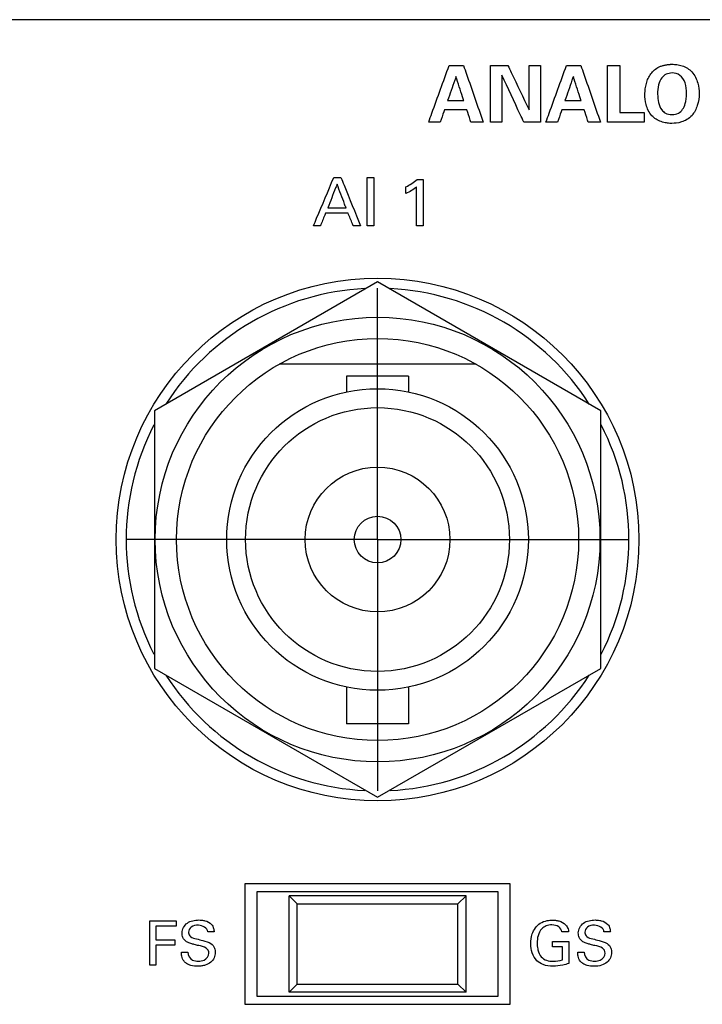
# Model space of a CAD drawing. Header units: inches. Extents: x 0 to 34, y 0 to 22.
# Tile 43 of 111: x 10 to 10.9, y 13 to 14.3. Entities that reach past the tile are written whole.
import ezdxf

# ---------------------------------------------------------------- set-up
doc = ezdxf.new("R2010")
doc.units = ezdxf.units.IN
doc.header["$LTSCALE"] = 1.87
doc.header["$MEASUREMENT"] = 0
doc.linetypes.add('CENTER', pattern=[0.6, 0.375, -0.075, 0.075, -0.075])
doc.layers.get('0').update_dxf_attribs({"linetype": 'CONTINUOUS'})
doc.layers.add('DATUMCURVES', color=7, linetype='CONTINUOUS')
doc.layers.add('DEFAULT_1', color=7, linetype='CENTER')

msp = doc.modelspace()

# ---------------------------------------------------------------- linework, layer by layer
at = {"color": 7, "linetype": 'CONTINUOUS'}
for p, q in [((10.461, 13.927), (10.1835, 13.7667)), ((10.7385, 13.7667), (10.461, 13.927)), ((10.5834, 13.8245), (10.3386, 13.8245)), ((10.4225, 13.8098), (10.4225, 13.79)), ((10.4995, 13.8098), (10.4225, 13.8098)), ((10.4995, 13.8098), (10.4995, 13.79)), ((10.1835, 13.7667), (10.1835, 13.4463)), ((10.7385, 13.4463), (10.7385, 13.7667)), ((10.1835, 13.4463), (10.461, 13.2861)), ((10.461, 13.2861), (10.7385, 13.4463)), ((10.4225, 13.423), (10.4225, 13.3773)), ((10.4995, 13.423), (10.4995, 13.3773)), ((10.4995, 13.3773), (10.4225, 13.3773)), ((10.296, 13.1785), (10.296, 13.0285)), ((10.626, 13.1785), (10.296, 13.1785)), ((10.626, 13.0285), (10.626, 13.1785)), ((10.311, 13.1685), (10.311, 13.0385)), ((10.611, 13.1685), (10.311, 13.1685)), ((10.351, 13.0435), (10.351, 13.1635)), ((10.351, 13.1635), (10.361, 13.1535)), ((10.571, 13.1635), (10.351, 13.1635)), ((10.561, 13.1535), (10.571, 13.1635)), ((10.571, 13.0435), (10.571, 13.1635)), ((10.611, 13.0385), (10.611, 13.1685)), ((10.361, 13.0535), (10.361, 13.1535)), ((10.361, 13.1535), (10.561, 13.1535)), ((10.561, 13.0535), (10.561, 13.1535)), ((10.351, 13.0435), (10.361, 13.0535)), ((10.361, 13.0535), (10.561, 13.0535)), ((10.561, 13.0535), (10.571, 13.0435)), ((10.571, 13.0435), (10.351, 13.0435)), ((10.296, 13.0285), (10.626, 13.0285)), ((10.311, 13.0385), (10.611, 13.0385))]:
    msp.add_line(p, q, dxfattribs=at)
for radius in [0.325, 0.2765, 0.25, 0.1875, 0.164, 0.09, 0.029]:
    msp.add_circle((10.461, 13.6065), radius, dxfattribs=at)
for start, end in [(92.8821, 147.3645), (32.6355, 87.1179), (152.8684, 207.1316), (332.8684, 27.1316), (212.6355, 267.1179), (272.8821, 327.3645)]:
    msp.add_arc((10.461, 13.6065), 0.3125, start, end, dxfattribs=at)
at = {"layer": 'DATUMCURVES', "color": 40, "linetype": 'CONTINUOUS'}
for points, knots in [([(8.8225, 14.253, 0.8645), (9.0183, 14.253, 0.8645), (10.2716, 14.253, 0.8645), (11.525, 14.253, 0.8645), (12.5825, 14.253, 0.8645)], [0, 0, 0, 0, 0.15625, 1, 1, 1, 1]), ([(10.5246, 14.1257, 0.8645), (10.5259, 14.1294, 0.8645), (10.5344, 14.1528, 0.8645), (10.5428, 14.1763, 0.8645), (10.55, 14.196, 0.8645)], [0, 0, 0, 0, 0.15625, 1, 1, 1, 1]), ([(10.55, 14.196, 0.8645), (10.5509, 14.196, 0.8645), (10.5569, 14.196, 0.8645), (10.5628, 14.196, 0.8645), (10.5679, 14.196, 0.8645)], [0, 0, 0, 0, 0.15625, 1, 1, 1, 1]), ([(10.5679, 14.196, 0.8645), (10.5691, 14.1924, 0.8645), (10.5773, 14.1689, 0.8645), (10.5854, 14.1455, 0.8645), (10.5923, 14.1257, 0.8645)], [0, 0, 0, 0, 0.15625, 1, 1, 1, 1]), ([(10.6013, 14.196, 0.8645), (10.6024, 14.196, 0.8645), (10.6097, 14.196, 0.8645), (10.617, 14.196, 0.8645), (10.6231, 14.196, 0.8645)], [0, 0, 0, 0, 0.15625, 1, 1, 1, 1]), ([(10.6013, 14.1257, 0.8645), (10.6013, 14.1294, 0.8645), (10.6013, 14.1528, 0.8645), (10.6013, 14.1763, 0.8645), (10.6013, 14.196, 0.8645)], [0, 0, 0, 0, 0.15625, 1, 1, 1, 1]), ([(10.6231, 14.196, 0.8645), (10.6245, 14.1931, 0.8645), (10.6332, 14.1747, 0.8645), (10.642, 14.1563, 0.8645), (10.6494, 14.1407, 0.8645)], [0, 0, 0, 0, 0.15625, 1, 1, 1, 1]), ([(10.6494, 14.1407, 0.8645), (10.6494, 14.1436, 0.8645), (10.6494, 14.162, 0.8645), (10.6494, 14.1805, 0.8645), (10.6494, 14.196, 0.8645)], [0, 0, 0, 0, 0.15625, 1, 1, 1, 1]), ([(10.6634, 14.196, 0.8645), (10.6634, 14.1924, 0.8645), (10.6634, 14.1689, 0.8645), (10.6634, 14.1455, 0.8645), (10.6634, 14.1257, 0.8645)], [0, 0, 0, 0, 0.15625, 1, 1, 1, 1]), ([(10.6704, 14.1257, 0.8645), (10.6718, 14.1294, 0.8645), (10.6802, 14.1528, 0.8645), (10.6887, 14.1763, 0.8645), (10.6958, 14.196, 0.8645)], [0, 0, 0, 0, 0.15625, 1, 1, 1, 1]), ([(10.6958, 14.196, 0.8645), (10.6967, 14.196, 0.8645), (10.7027, 14.196, 0.8645), (10.7087, 14.196, 0.8645), (10.7137, 14.196, 0.8645)], [0, 0, 0, 0, 0.15625, 1, 1, 1, 1]), ([(10.7137, 14.196, 0.8645), (10.715, 14.1924, 0.8645), (10.7231, 14.1689, 0.8645), (10.7312, 14.1455, 0.8645), (10.7381, 14.1257, 0.8645)], [0, 0, 0, 0, 0.15625, 1, 1, 1, 1]), ([(10.7469, 14.1959, 0.8645), (10.7477, 14.1959, 0.8645), (10.7528, 14.1959, 0.8645), (10.7579, 14.1959, 0.8645), (10.7622, 14.1959, 0.8645)], [0, 0, 0, 0, 0.15625, 1, 1, 1, 1]), ([(10.7469, 14.1257, 0.8645), (10.7469, 14.1294, 0.8645), (10.7469, 14.1528, 0.8645), (10.7469, 14.1762, 0.8645), (10.7469, 14.1959, 0.8645)], [0, 0, 0, 0, 0.15625, 1, 1, 1, 1]), ([(10.7622, 14.1959, 0.8645), (10.7622, 14.1929, 0.8645), (10.7622, 14.1735, 0.8645), (10.7622, 14.1541, 0.8645), (10.7622, 14.1377, 0.8645)], [0, 0, 0, 0, 0.15625, 1, 1, 1, 1]), ([(10.8259, 14.124, 0.8645), (10.8238, 14.124, 0.8645), (10.8198, 14.1244, 0.8645), (10.8111, 14.1266, 0.8645), (10.8003, 14.1333, 0.8645), (10.7938, 14.1478, 0.8645), (10.7933, 14.1594, 0.8645), (10.7937, 14.1668, 0.8645), (10.795, 14.1737, 0.8645), (10.7973, 14.1801, 0.8645), (10.8006, 14.1858, 0.8645), (10.8052, 14.1907, 0.8645), (10.81, 14.1938, 0.8645), (10.8146, 14.1957, 0.8645), (10.8178, 14.1965, 0.8645), (10.8205, 14.197, 0.8645), (10.8226, 14.1973, 0.8645), (10.8245, 14.1974, 0.8645), (10.8257, 14.1975, 0.8645), (10.8267, 14.1975, 0.8645), (10.8267, 14.1975, 0.8645), (10.8272, 14.1975, 0.8645)], [0, 0, 0, 0, 0.037678, 0.081637, 0.169553, 0.275768, 0.381982, 0.459235, 0.536487, 0.613739, 0.690991, 0.768243, 0.845496, 0.884122, 0.922748, 0.942061, 0.961374, 0.980687, 0.990343, 0.995172, 1, 1, 1, 1]), ([(10.8272, 14.1975, 0.8645), (10.8277, 14.1975, 0.8645), (10.8302, 14.1974, 0.8645), (10.8341, 14.1971, 0.8645), (10.842, 14.1955, 0.8645), (10.8533, 14.1888, 0.8645), (10.8601, 14.1736, 0.8645), (10.8613, 14.1592, 0.8645), (10.8593, 14.1461, 0.8645), (10.8517, 14.1313, 0.8645), (10.8383, 14.1247, 0.8645), (10.8298, 14.124, 0.8645), (10.8262, 14.124, 0.8645), (10.8259, 14.124, 0.8645)], [0, 0, 0, 0, 0.020703, 0.041405, 0.082811, 0.165622, 0.256175, 0.346728, 0.480717, 0.614706, 0.797043, 0.979379, 1, 1, 1, 1]), ([(10.5585, 14.1822, 0.8645), (10.558, 14.1807, 0.8645), (10.5545, 14.1707, 0.8645), (10.5511, 14.1607, 0.8645), (10.5481, 14.1523, 0.8645)], [0, 0, 0, 0, 0.15625, 1, 1, 1, 1]), ([(10.5683, 14.1523, 0.8645), (10.5678, 14.1538, 0.8645), (10.5645, 14.1638, 0.8645), (10.5613, 14.1738, 0.8645), (10.5585, 14.1822, 0.8645)], [0, 0, 0, 0, 0.15625, 1, 1, 1, 1]), ([(10.6427, 14.1257, 0.8645), (10.6413, 14.1288, 0.8645), (10.6322, 14.1482, 0.8645), (10.6232, 14.1677, 0.8645), (10.6155, 14.1841, 0.8645)], [0, 0, 0, 0, 0.15625, 1, 1, 1, 1]), ([(10.6155, 14.1841, 0.8645), (10.6155, 14.181, 0.8645), (10.6155, 14.1616, 0.8645), (10.6155, 14.1421, 0.8645), (10.6155, 14.1257, 0.8645)], [0, 0, 0, 0, 0.15625, 1, 1, 1, 1]), ([(10.7044, 14.1822, 0.8645), (10.7038, 14.1807, 0.8645), (10.7004, 14.1707, 0.8645), (10.6969, 14.1607, 0.8645), (10.694, 14.1523, 0.8645)], [0, 0, 0, 0, 0.15625, 1, 1, 1, 1]), ([(10.7141, 14.1523, 0.8645), (10.7136, 14.1538, 0.8645), (10.7103, 14.1638, 0.8645), (10.7071, 14.1738, 0.8645), (10.7044, 14.1822, 0.8645)], [0, 0, 0, 0, 0.15625, 1, 1, 1, 1]), ([(10.845, 14.1617, 0.8645), (10.845, 14.1651, 0.8645), (10.8442, 14.1752, 0.8645), (10.8375, 14.1849, 0.8645), (10.828, 14.1874, 0.8645), (10.8193, 14.1855, 0.8645), (10.8109, 14.1785, 0.8645), (10.8091, 14.1685, 0.8645), (10.8092, 14.1603, 0.8645)], [0, 0, 0, 0, 0.147478, 0.296429, 0.44538, 0.56216, 0.67894, 1, 1, 1, 1]), ([(10.8144, 14.1407, 0.8645), (10.8155, 14.1393, 0.8645), (10.8182, 14.1364, 0.8645), (10.8266, 14.1345, 0.8645), (10.8356, 14.1362, 0.8645), (10.8413, 14.1419, 0.8645), (10.845, 14.1505, 0.8645), (10.845, 14.1617, 0.8645)], [0, 0, 0, 0, 0.193515, 0.38703, 0.556543, 0.726055, 1, 1, 1, 1]), ([(10.5481, 14.1523, 0.8645), (10.5492, 14.1523, 0.8645), (10.5559, 14.1523, 0.8645), (10.5626, 14.1523, 0.8645), (10.5683, 14.1523, 0.8645)], [0, 0, 0, 0, 0.15625, 1, 1, 1, 1]), ([(10.694, 14.1523, 0.8645), (10.695, 14.1523, 0.8645), (10.7017, 14.1523, 0.8645), (10.7084, 14.1523, 0.8645), (10.7141, 14.1523, 0.8645)], [0, 0, 0, 0, 0.15625, 1, 1, 1, 1]), ([(10.5442, 14.1409, 0.8645), (10.544, 14.1401, 0.8645), (10.5422, 14.1351, 0.8645), (10.5405, 14.13, 0.8645), (10.539, 14.1257, 0.8645)], [0, 0, 0, 0, 0.15625, 1, 1, 1, 1]), ([(10.572, 14.1409, 0.8645), (10.5706, 14.1409, 0.8645), (10.5613, 14.1409, 0.8645), (10.5521, 14.1409, 0.8645), (10.5442, 14.1409, 0.8645)], [0, 0, 0, 0, 0.15625, 1, 1, 1, 1]), ([(10.5771, 14.1257, 0.8645), (10.5768, 14.1265, 0.8645), (10.5752, 14.1316, 0.8645), (10.5735, 14.1366, 0.8645), (10.572, 14.1409, 0.8645)], [0, 0, 0, 0, 0.15625, 1, 1, 1, 1]), ([(10.6901, 14.1409, 0.8645), (10.6898, 14.1401, 0.8645), (10.6881, 14.1351, 0.8645), (10.6863, 14.13, 0.8645), (10.6848, 14.1257, 0.8645)], [0, 0, 0, 0, 0.15625, 1, 1, 1, 1]), ([(10.7179, 14.1409, 0.8645), (10.7164, 14.1409, 0.8645), (10.7072, 14.1409, 0.8645), (10.6979, 14.1409, 0.8645), (10.6901, 14.1409, 0.8645)], [0, 0, 0, 0, 0.15625, 1, 1, 1, 1]), ([(10.7229, 14.1257, 0.8645), (10.7227, 14.1265, 0.8645), (10.721, 14.1316, 0.8645), (10.7193, 14.1366, 0.8645), (10.7179, 14.1409, 0.8645)], [0, 0, 0, 0, 0.15625, 1, 1, 1, 1]), ([(10.7622, 14.1377, 0.8645), (10.7638, 14.1377, 0.8645), (10.7738, 14.1377, 0.8645), (10.7839, 14.1377, 0.8645), (10.7924, 14.1377, 0.8645)], [0, 0, 0, 0, 0.15625, 1, 1, 1, 1]), ([(10.539, 14.1257, 0.8645), (10.5382, 14.1257, 0.8645), (10.5334, 14.1257, 0.8645), (10.5287, 14.1257, 0.8645), (10.5246, 14.1257, 0.8645)], [0, 0, 0, 0, 0.15625, 1, 1, 1, 1]), ([(10.5923, 14.1257, 0.8645), (10.5915, 14.1257, 0.8645), (10.5864, 14.1257, 0.8645), (10.5814, 14.1257, 0.8645), (10.5771, 14.1257, 0.8645)], [0, 0, 0, 0, 0.15625, 1, 1, 1, 1]), ([(10.6155, 14.1257, 0.8645), (10.6148, 14.1257, 0.8645), (10.61, 14.1257, 0.8645), (10.6053, 14.1257, 0.8645), (10.6013, 14.1257, 0.8645)], [0, 0, 0, 0, 0.15625, 1, 1, 1, 1]), ([(10.6634, 14.1257, 0.8645), (10.6624, 14.1257, 0.8645), (10.6555, 14.1257, 0.8645), (10.6486, 14.1257, 0.8645), (10.6427, 14.1257, 0.8645)], [0, 0, 0, 0, 0.15625, 1, 1, 1, 1]), ([(10.6848, 14.1257, 0.8645), (10.6841, 14.1257, 0.8645), (10.6793, 14.1257, 0.8645), (10.6745, 14.1257, 0.8645), (10.6704, 14.1257, 0.8645)], [0, 0, 0, 0, 0.15625, 1, 1, 1, 1]), ([(10.7381, 14.1257, 0.8645), (10.7373, 14.1257, 0.8645), (10.7323, 14.1257, 0.8645), (10.7272, 14.1257, 0.8645), (10.7229, 14.1257, 0.8645)], [0, 0, 0, 0, 0.15625, 1, 1, 1, 1]), ([(10.7924, 14.1257, 0.8645), (10.79, 14.1257, 0.8645), (10.7748, 14.1257, 0.8645), (10.7597, 14.1257, 0.8645), (10.7469, 14.1257, 0.8645)], [0, 0, 0, 0, 0.15625, 1, 1, 1, 1]), ([(10.3813, 13.9965, 0.8645), (10.3826, 13.9997, 0.8645), (10.3911, 14.0197, 0.8645), (10.3995, 14.0398, 0.8645), (10.4066, 14.0567, 0.8645)], [0, 0, 0, 0, 0.15625, 1, 1, 1, 1]), ([(10.4155, 14.0567, 0.8645), (10.4168, 14.0536, 0.8645), (10.4249, 14.0335, 0.8645), (10.433, 14.0134, 0.8645), (10.4399, 13.9965, 0.8645)], [0, 0, 0, 0, 0.15625, 1, 1, 1, 1]), ([(10.448, 13.9965, 0.8645), (10.448, 13.9997, 0.8645), (10.448, 14.0197, 0.8645), (10.448, 14.0398, 0.8645), (10.448, 14.0567, 0.8645)], [0, 0, 0, 0, 0.15625, 1, 1, 1, 1]), ([(10.4564, 14.0567, 0.8645), (10.4564, 14.0536, 0.8645), (10.4564, 14.0335, 0.8645), (10.4564, 14.0134, 0.8645), (10.4564, 13.9965, 0.8645)], [0, 0, 0, 0, 0.15625, 1, 1, 1, 1]), ([(10.4107, 14.0484, 0.8645), (10.4101, 14.0469, 0.8645), (10.4062, 14.0371, 0.8645), (10.4023, 14.0272, 0.8645), (10.399, 14.0189, 0.8645)], [0, 0, 0, 0, 0.15625, 1, 1, 1, 1]), ([(10.4218, 14.0189, 0.8645), (10.4212, 14.0205, 0.8645), (10.4175, 14.0303, 0.8645), (10.4138, 14.0401, 0.8645), (10.4107, 14.0484, 0.8645)], [0, 0, 0, 0, 0.15625, 1, 1, 1, 1]), ([(10.5096, 13.9965, 0.8645), (10.5096, 13.9991, 0.8645), (10.5096, 14.0152, 0.8645), (10.5096, 14.0314, 0.8645), (10.5096, 14.0451, 0.8645)], [0, 0, 0, 0, 0.15625, 1, 1, 1, 1]), ([(10.5176, 14.0542, 0.8645), (10.5176, 14.0512, 0.8645), (10.5176, 14.032, 0.8645), (10.5176, 14.0127, 0.8645), (10.5176, 13.9965, 0.8645)], [0, 0, 0, 0, 0.15625, 1, 1, 1, 1]), ([(10.3964, 14.0122, 0.8645), (10.396, 14.0114, 0.8645), (10.3939, 14.0062, 0.8645), (10.3917, 14.0009, 0.8645), (10.3899, 13.9965, 0.8645)], [0, 0, 0, 0, 0.15625, 1, 1, 1, 1]), ([(10.4243, 14.0122, 0.8645), (10.4228, 14.0122, 0.8645), (10.4135, 14.0122, 0.8645), (10.4042, 14.0122, 0.8645), (10.3964, 14.0122, 0.8645)], [0, 0, 0, 0, 0.15625, 1, 1, 1, 1]), ([(10.399, 14.0189, 0.8645), (10.4002, 14.0189, 0.8645), (10.4078, 14.0189, 0.8645), (10.4154, 14.0189, 0.8645), (10.4218, 14.0189, 0.8645)], [0, 0, 0, 0, 0.15625, 1, 1, 1, 1]), ([(10.4308, 13.9965, 0.8645), (10.4305, 13.9973, 0.8645), (10.4283, 14.0026, 0.8645), (10.4261, 14.0078, 0.8645), (10.4243, 14.0122, 0.8645)], [0, 0, 0, 0, 0.15625, 1, 1, 1, 1]), ([(10.1777, 13.1323, 0.8645), (10.1794, 13.1323, 0.8645), (10.1903, 13.1323, 0.8645), (10.2013, 13.1323, 0.8645), (10.2105, 13.1323, 0.8645)], [0, 0, 0, 0, 0.15625, 1, 1, 1, 1]), ([(10.1777, 13.0772, 0.8645), (10.1777, 13.08, 0.8645), (10.1777, 13.0984, 0.8645), (10.1777, 13.1168, 0.8645), (10.1777, 13.1323, 0.8645)], [0, 0, 0, 0, 0.15625, 1, 1, 1, 1]), ([(10.2513, 13.0922, 0.8645), (10.2513, 13.0946, 0.8645), (10.2477, 13.1002, 0.8645), (10.2399, 13.1011, 0.8645), (10.2336, 13.1028, 0.8645), (10.2285, 13.1041, 0.8645), (10.2231, 13.1061, 0.8645), (10.2187, 13.111, 0.8645), (10.217, 13.12, 0.8645), (10.2221, 13.1293, 0.8645), (10.2313, 13.1328, 0.8645), (10.2383, 13.1336, 0.8645), (10.2427, 13.1332, 0.8645), (10.2446, 13.1329, 0.8645)], [0, 0, 0, 0, 0.089355, 0.210968, 0.281653, 0.334722, 0.408495, 0.494798, 0.567048, 0.741245, 0.832927, 0.929463, 1, 1, 1, 1]), ([(10.2499, 13.1186, 0.8645), (10.2496, 13.1233, 0.8645), (10.2397, 13.1284, 0.8645), (10.2292, 13.126, 0.8645), (10.2259, 13.1204, 0.8645), (10.226, 13.1178, 0.8645), (10.2261, 13.1176, 0.8645)], [0, 0, 0, 0, 0.458034, 0.755099, 0.988313, 1, 1, 1, 1]), ([(10.2446, 13.1329, 0.8645), (10.2452, 13.1328, 0.8645), (10.2488, 13.1319, 0.8645), (10.2542, 13.1293, 0.8645), (10.2574, 13.1234, 0.8645), (10.2577, 13.12, 0.8645), (10.2578, 13.1186, 0.8645)], [0, 0, 0, 0, 0.088572, 0.522975, 0.796261, 1, 1, 1, 1]), ([(10.6514, 13.1038, 0.8645), (10.6514, 13.1079, 0.8645), (10.6528, 13.1176, 0.8645), (10.6604, 13.1291, 0.8645), (10.671, 13.1328, 0.8645), (10.6775, 13.1333, 0.8645), (10.6824, 13.1331, 0.8645), (10.6882, 13.1321, 0.8645), (10.6943, 13.1288, 0.8645), (10.698, 13.1231, 0.8645), (10.6984, 13.1199, 0.8645), (10.6985, 13.1186, 0.8645)], [0, 0, 0, 0, 0.170715, 0.40006, 0.52865, 0.621315, 0.671705, 0.730164, 0.866047, 0.945297, 1, 1, 1, 1]), ([(10.6902, 13.1186, 0.8645), (10.6898, 13.121, 0.8645), (10.6866, 13.1262, 0.8645), (10.6783, 13.1276, 0.8645), (10.6707, 13.1267, 0.8645), (10.6639, 13.1221, 0.8645), (10.6601, 13.1141, 0.8645), (10.6591, 13.1053, 0.8645), (10.6596, 13.0999, 0.8645), (10.6601, 13.0974, 0.8645)], [0, 0, 0, 0, 0.128924, 0.289493, 0.416731, 0.531173, 0.710413, 0.867977, 1, 1, 1, 1]), ([(10.744, 13.0922, 0.8645), (10.744, 13.0946, 0.8645), (10.7404, 13.1002, 0.8645), (10.7325, 13.1011, 0.8645), (10.7262, 13.1028, 0.8645), (10.7212, 13.1041, 0.8645), (10.7158, 13.1061, 0.8645), (10.7114, 13.111, 0.8645), (10.7096, 13.12, 0.8645), (10.7148, 13.1293, 0.8645), (10.724, 13.1328, 0.8645), (10.7309, 13.1336, 0.8645), (10.7353, 13.1332, 0.8645), (10.7372, 13.1329, 0.8645)], [0, 0, 0, 0, 0.089348, 0.210896, 0.281617, 0.334681, 0.408412, 0.494766, 0.56702, 0.741236, 0.832946, 0.929504, 1, 1, 1, 1]), ([(10.7425, 13.1186, 0.8645), (10.7422, 13.1233, 0.8645), (10.7323, 13.1284, 0.8645), (10.7218, 13.126, 0.8645), (10.7186, 13.1204, 0.8645), (10.7187, 13.1178, 0.8645), (10.7187, 13.1176, 0.8645)], [0, 0, 0, 0, 0.458035, 0.755043, 0.988313, 1, 1, 1, 1]), ([(10.7372, 13.1329, 0.8645), (10.7378, 13.1328, 0.8645), (10.7415, 13.1319, 0.8645), (10.7469, 13.1293, 0.8645), (10.7501, 13.1234, 0.8645), (10.7503, 13.12, 0.8645), (10.7504, 13.1186, 0.8645)], [0, 0, 0, 0, 0.088525, 0.522859, 0.796218, 1, 1, 1, 1]), ([(10.2105, 13.1258, 0.8645), (10.2092, 13.1258, 0.8645), (10.2009, 13.1258, 0.8645), (10.1925, 13.1258, 0.8645), (10.1855, 13.1258, 0.8645)], [0, 0, 0, 0, 0.15625, 1, 1, 1, 1]), ([(10.1855, 13.1258, 0.8645), (10.1855, 13.1249, 0.8645), (10.1855, 13.1192, 0.8645), (10.1855, 13.1135, 0.8645), (10.1855, 13.1086, 0.8645)], [0, 0, 0, 0, 0.15625, 1, 1, 1, 1]), ([(10.2261, 13.1176, 0.8645), (10.2262, 13.1158, 0.8645), (10.2285, 13.1112, 0.8645), (10.2334, 13.1105, 0.8645), (10.236, 13.1098, 0.8645)], [0, 0, 0, 0, 0.406284, 1, 1, 1, 1]), ([(10.7187, 13.1176, 0.8645), (10.7188, 13.1158, 0.8645), (10.7211, 13.1112, 0.8645), (10.726, 13.1105, 0.8645), (10.7286, 13.1098, 0.8645)], [0, 0, 0, 0, 0.406292, 1, 1, 1, 1]), ([(10.1855, 13.1086, 0.8645), (10.1867, 13.1086, 0.8645), (10.1946, 13.1086, 0.8645), (10.2024, 13.1086, 0.8645), (10.2091, 13.1086, 0.8645)], [0, 0, 0, 0, 0.15625, 1, 1, 1, 1]), ([(10.2091, 13.1022, 0.8645), (10.2079, 13.1022, 0.8645), (10.2, 13.1022, 0.8645), (10.1921, 13.1022, 0.8645), (10.1855, 13.1022, 0.8645)], [0, 0, 0, 0, 0.15625, 1, 1, 1, 1]), ([(10.1855, 13.1022, 0.8645), (10.1855, 13.1009, 0.8645), (10.1855, 13.0925, 0.8645), (10.1855, 13.0842, 0.8645), (10.1855, 13.0772, 0.8645)], [0, 0, 0, 0, 0.15625, 1, 1, 1, 1]), ([(10.2538, 13.104, 0.8645), (10.2559, 13.1027, 0.8645), (10.2587, 13.099, 0.8645), (10.2594, 13.0936, 0.8645), (10.259, 13.0895, 0.8645), (10.2576, 13.0851, 0.8645), (10.2538, 13.0802, 0.8645), (10.2479, 13.0773, 0.8645), (10.2423, 13.076, 0.8645), (10.2363, 13.0757, 0.8645), (10.2298, 13.0763, 0.8645), (10.2251, 13.0783, 0.8645), (10.2234, 13.0794, 0.8645)], [0, 0, 0, 0, 0.128911, 0.217512, 0.278519, 0.3373, 0.4549, 0.587213, 0.663947, 0.749704, 0.896414, 1, 1, 1, 1]), ([(10.236, 13.1098, 0.8645), (10.2386, 13.1092, 0.8645), (10.2446, 13.1076, 0.8645), (10.2508, 13.106, 0.8645), (10.2538, 13.104, 0.8645)], [0, 0, 0, 0, 0.433463, 1, 1, 1, 1]), ([(10.6987, 13.0793, 0.8645), (10.6963, 13.0785, 0.8645), (10.6898, 13.0766, 0.8645), (10.679, 13.0755, 0.8645), (10.6675, 13.0767, 0.8645), (10.658, 13.0827, 0.8645), (10.6525, 13.0923, 0.8645), (10.6514, 13.1, 0.8645), (10.6514, 13.1038, 0.8645)], [0, 0, 0, 0, 0.120758, 0.310242, 0.504411, 0.645823, 0.821226, 1, 1, 1, 1]), ([(10.6785, 13.1065, 0.8645), (10.6795, 13.1065, 0.8645), (10.6863, 13.1065, 0.8645), (10.693, 13.1065, 0.8645), (10.6987, 13.1065, 0.8645)], [0, 0, 0, 0, 0.15625, 1, 1, 1, 1]), ([(10.6987, 13.1065, 0.8645), (10.6987, 13.1051, 0.8645), (10.6987, 13.096, 0.8645), (10.6987, 13.0869, 0.8645), (10.6987, 13.0793, 0.8645)], [0, 0, 0, 0, 0.15625, 1, 1, 1, 1]), ([(10.7464, 13.104, 0.8645), (10.7485, 13.1027, 0.8645), (10.7513, 13.099, 0.8645), (10.7521, 13.0936, 0.8645), (10.7517, 13.0895, 0.8645), (10.7503, 13.0851, 0.8645), (10.7464, 13.0802, 0.8645), (10.7391, 13.0765, 0.8645), (10.7304, 13.0755, 0.8645), (10.7224, 13.0763, 0.8645), (10.7177, 13.0783, 0.8645), (10.716, 13.0794, 0.8645)], [0, 0, 0, 0, 0.128931, 0.217578, 0.278611, 0.337421, 0.455088, 0.587467, 0.749524, 0.896351, 1, 1, 1, 1]), ([(10.7286, 13.1098, 0.8645), (10.7312, 13.1092, 0.8645), (10.7372, 13.1076, 0.8645), (10.7435, 13.106, 0.8645), (10.7464, 13.104, 0.8645)], [0, 0, 0, 0, 0.433488, 1, 1, 1, 1]), ([(10.2234, 13.0794, 0.8645), (10.2223, 13.0802, 0.8645), (10.2195, 13.0826, 0.8645), (10.2174, 13.0876, 0.8645), (10.2172, 13.0916, 0.8645), (10.2172, 13.0933, 0.8645)], [0, 0, 0, 0, 0.255041, 0.678849, 1, 1, 1, 1]), ([(10.2251, 13.0933, 0.8645), (10.2253, 13.0895, 0.8645), (10.2292, 13.0824, 0.8645), (10.2359, 13.0823, 0.8645), (10.2384, 13.0823, 0.8645)], [0, 0, 0, 0, 0.603022, 1, 1, 1, 1]), ([(10.2384, 13.0823, 0.8645), (10.2407, 13.0823, 0.8645), (10.2467, 13.0827, 0.8645), (10.2513, 13.0887, 0.8645), (10.2513, 13.0922, 0.8645)], [0, 0, 0, 0, 0.395812, 1, 1, 1, 1]), ([(10.6601, 13.0974, 0.8645), (10.6602, 13.097, 0.8645), (10.661, 13.0934, 0.8645), (10.6633, 13.0873, 0.8645), (10.671, 13.0826, 0.8645), (10.6804, 13.0816, 0.8645), (10.6872, 13.0826, 0.8645), (10.6911, 13.0838, 0.8645)], [0, 0, 0, 0, 0.031793, 0.278562, 0.480357, 0.688973, 1, 1, 1, 1]), ([(10.6911, 13.0838, 0.8645), (10.6911, 13.0846, 0.8645), (10.6911, 13.0901, 0.8645), (10.6911, 13.0955, 0.8645), (10.6911, 13.1001, 0.8645)], [0, 0, 0, 0, 0.15625, 1, 1, 1, 1]), ([(10.716, 13.0794, 0.8645), (10.7149, 13.0802, 0.8645), (10.7122, 13.0826, 0.8645), (10.71, 13.0876, 0.8645), (10.7098, 13.0916, 0.8645), (10.7098, 13.0933, 0.8645)], [0, 0, 0, 0, 0.255086, 0.678837, 1, 1, 1, 1]), ([(10.7178, 13.0933, 0.8645), (10.7179, 13.0895, 0.8645), (10.7218, 13.0824, 0.8645), (10.7285, 13.0823, 0.8645), (10.731, 13.0823, 0.8645)], [0, 0, 0, 0, 0.602967, 1, 1, 1, 1]), ([(10.731, 13.0823, 0.8645), (10.7334, 13.0823, 0.8645), (10.7394, 13.0827, 0.8645), (10.744, 13.0887, 0.8645), (10.744, 13.0922, 0.8645)], [0, 0, 0, 0, 0.395713, 1, 1, 1, 1])]:
    msp.add_open_spline(points, degree=3, knots=knots, dxfattribs=at)
for points in [[(10.6494, 14.196, 0.8645), (10.6541, 14.196, 0.8645), (10.6588, 14.196, 0.8645), (10.6634, 14.196, 0.8645)], [(10.8092, 14.1603, 0.8645), (10.8092, 14.1535, 0.8645), (10.8102, 14.1462, 0.8645), (10.8144, 14.1407, 0.8645)], [(10.7924, 14.1377, 0.8645), (10.7924, 14.1337, 0.8645), (10.7924, 14.1297, 0.8645), (10.7924, 14.1257, 0.8645)], [(10.4066, 14.0567, 0.8645), (10.4096, 14.0567, 0.8645), (10.4126, 14.0567, 0.8645), (10.4155, 14.0567, 0.8645)], [(10.448, 14.0567, 0.8645), (10.4508, 14.0567, 0.8645), (10.4536, 14.0567, 0.8645), (10.4564, 14.0567, 0.8645)], [(10.4962, 14.0451, 0.8645), (10.5011, 14.0477, 0.8645), (10.506, 14.0506, 0.8645), (10.5102, 14.0542, 0.8645)], [(10.5096, 14.0451, 0.8645), (10.5056, 14.0417, 0.8645), (10.501, 14.039, 0.8645), (10.4962, 14.0368, 0.8645)], [(10.4962, 14.0368, 0.8645), (10.4962, 14.0396, 0.8645), (10.4962, 14.0423, 0.8645), (10.4962, 14.0451, 0.8645)], [(10.5102, 14.0542, 0.8645), (10.5127, 14.0542, 0.8645), (10.5152, 14.0542, 0.8645), (10.5176, 14.0542, 0.8645)], [(10.3899, 13.9965, 0.8645), (10.387, 13.9965, 0.8645), (10.3842, 13.9965, 0.8645), (10.3813, 13.9965, 0.8645)], [(10.4399, 13.9965, 0.8645), (10.4368, 13.9965, 0.8645), (10.4338, 13.9965, 0.8645), (10.4308, 13.9965, 0.8645)], [(10.4564, 13.9965, 0.8645), (10.4536, 13.9965, 0.8645), (10.4508, 13.9965, 0.8645), (10.448, 13.9965, 0.8645)], [(10.5176, 13.9965, 0.8645), (10.515, 13.9965, 0.8645), (10.5123, 13.9965, 0.8645), (10.5096, 13.9965, 0.8645)], [(10.2105, 13.1323, 0.8645), (10.2105, 13.1301, 0.8645), (10.2105, 13.128, 0.8645), (10.2105, 13.1258, 0.8645)], [(10.2578, 13.1186, 0.8645), (10.2552, 13.1186, 0.8645), (10.2525, 13.1186, 0.8645), (10.2499, 13.1186, 0.8645)], [(10.6985, 13.1186, 0.8645), (10.6957, 13.1186, 0.8645), (10.6929, 13.1186, 0.8645), (10.6902, 13.1186, 0.8645)], [(10.7504, 13.1186, 0.8645), (10.7478, 13.1186, 0.8645), (10.7451, 13.1186, 0.8645), (10.7425, 13.1186, 0.8645)], [(10.2091, 13.1086, 0.8645), (10.2091, 13.1065, 0.8645), (10.2091, 13.1043, 0.8645), (10.2091, 13.1022, 0.8645)], [(10.6785, 13.1001, 0.8645), (10.6785, 13.1023, 0.8645), (10.6785, 13.1044, 0.8645), (10.6785, 13.1065, 0.8645)], [(10.2172, 13.0933, 0.8645), (10.2198, 13.0933, 0.8645), (10.2225, 13.0933, 0.8645), (10.2251, 13.0933, 0.8645)], [(10.6911, 13.1001, 0.8645), (10.6869, 13.1001, 0.8645), (10.6827, 13.1001, 0.8645), (10.6785, 13.1001, 0.8645)], [(10.7098, 13.0933, 0.8645), (10.7125, 13.0933, 0.8645), (10.7151, 13.0933, 0.8645), (10.7178, 13.0933, 0.8645)], [(10.1855, 13.0772, 0.8645), (10.1829, 13.0772, 0.8645), (10.1803, 13.0772, 0.8645), (10.1777, 13.0772, 0.8645)]]:
    msp.add_open_spline(points, degree=3, dxfattribs=at)
at = {"layer": 'DEFAULT_1', "color": 7, "linetype": 'CENTER'}
for q in [(10.461, 13.919), (10.1485, 13.6065), (10.461, 13.294), (10.7735, 13.6065)]:
    msp.add_line((10.461, 13.6065), q, dxfattribs=at)

doc.saveas('drawing.dxf')
